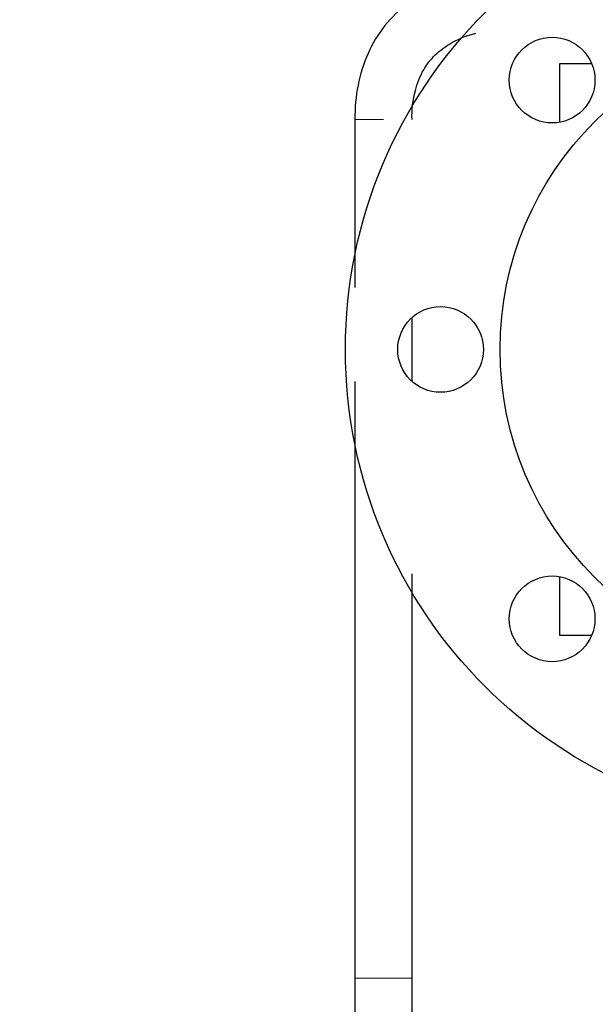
# Model space of a CAD drawing. Header units: inches. Extents: x 0 to 29700, y -16 to 21000.
# Tile 7 of 235: x 2557 to 2678, y 8950 to 9157. Entities that reach past the tile are written whole.
import ezdxf

# ---------------------------------------------------------------- set-up
doc = ezdxf.new("R2010")
doc.units = ezdxf.units.IN
doc.layers.add('1', color=7, linetype='Continuous', true_color=0xffffff)
doc.layers.add('254', color=7, linetype='Continuous', true_color=0xffffff)
doc.styles.add('latin_extended', font='simplex.shx')
doc.dimstyles.get("Standard").update_dxf_attribs({"dimtxt": 0.18, "dimasz": 0.18, "dimexe": 0.18, "dimexo": 0.0625, "dimgap": 0.09, "dimtad": 0, "dimtih": 1, "dimtoh": 1, "dimdec": 4, "dimzin": 0, "dimdsep": 46, "dimtxsty": 'Standard', "dimcen": 0.09, "dimadec": 0, "dimazin": 0, "dimtfac": 1, "dimtdec": 4, "dimtofl": 0, "dimtmove": 0, "dimatfit": 3, "dimfxl": 1, "dimtolj": 1, "dimtzin": 0, "dimarcsym": 0})

# ---------------------------------------------------------------- blocks, each defined once
blk = doc.blocks.new('_U12')
at = {"layer": '254', "color": 3, "linetype": 'Continuous', "lineweight": 13, "transparency": 16777216}
for p, q in [((1783.27, 10165.25), (703.27, 10165.25)), ((753.27, 9002.25), (753.27, 9990.25)), ((7488.27, 8827.25), (703.27, 8827.25))]:
    blk.add_line(p, q, dxfattribs=at)
at = {"layer": '254', "color": 3, "transparency": 16777216}
for points in [[(782.43, 9990.25), (724.1, 9990.25), (753.27, 10165.25)], [(724.1, 9002.25), (782.43, 9002.25), (753.27, 8827.25)]]:
    blk.add_solid(points, dxfattribs=at)
at = {"layer": 'Defpoints', "color": 0, "transparency": 16777216}
for p in [(753.27, 10165.25), (1833.27, 10165.25), (7538.27, 8827.25)]:
    blk.add_point(p, dxfattribs=at)
at = {"layer": '254', "color": 2, "lineweight": 13, "transparency": 16777216, "insert": (490.77, 9204.58), "char_height": 175, "attachment_point": 1, "rotation": 90, "style": 'latin_extended'}
blk.add_mtext('\\A1;\\C2;1338', dxfattribs=at)

msp = doc.modelspace()

# ---------------------------------------------------------------- linework, layer by layer
at = {"layer": '1', "color": 2, "linetype": 'Continuous', "lineweight": 25}
for p, q in [((2677.02, 9147.25), (2670.267, 9147.25)), ((2670.267, 9147.25), (2670.267, 9134.956)), ((2670.267, 9039.545), (2670.267, 9027.25)), ((2670.267, 9027.25), (2677.02, 9027.25))]:
    msp.add_line(p, q, dxfattribs=at)
for centre, radius in [((2725.267, 9087.25), 100), ((2725.267, 9087.25), 67.5), ((2668.699, 9143.819), 9), ((2645.267, 9087.25), 9), ((2668.699, 9030.682), 9)]:
    msp.add_circle(centre, radius, dxfattribs=at)
for points, knots in [([(2658.28, 9166.538), (2655.193, 9166.472), (2648.251, 9165.437), (2639.521, 9161.41), (2633.313, 9155.39), (2629.725, 9149.5), (2627.68, 9142.709), (2627.235, 9138.012), (2627.267, 9135.568)], [0, 0, 0, 0, 0.1841687, 0.4346229, 0.5701368, 0.7095234, 0.8527007, 1, 1, 1, 1]), ([(2639.267, 9135.551), (2639.202, 9137.655), (2639.634, 9141.198), (2641.406, 9145.877), (2643.996, 9149.174), (2647.684, 9151.95), (2650.751, 9153.174), (2652.689, 9153.698)], [0, 0, 0, 0, 0.2496093, 0.4402265, 0.6020862, 0.7557302, 1, 1, 1, 1]), ([(2627.267, 9135.568), (2627.267, 9129.549), (2627.267, 9117.782), (2627.267, 9106.014), (2627.267, 9100.267)], [0, 0, 0, 0, 0.5115571, 1, 1, 1, 1]), ([(2639.267, 9080.616), (2639.267, 9083.9), (2639.267, 9088.271), (2639.267, 9092.642), (2639.267, 9093.73)], [0, 0, 0, 0, 0.7510904, 1, 1, 1, 1]), ([(2627.267, 9080.546), (2627.267, 9074.839), (2627.267, 9063.121), (2627.267, 9045.394), (2627.267, 9027.365), (2627.267, 9009.337), (2627.267, 8991.308), (2627.267, 8973.267), (2627.267, 8961.236), (2627.267, 8955.215)], [0, 0, 0, 0, 0.1366248, 0.2804737, 0.4243225, 0.5681714, 0.7120203, 0.8558715, 1, 1, 1, 1]), ([(2639.267, 8955.215), (2639.267, 8962.739), (2639.267, 8977.775), (2639.267, 9000.322), (2639.267, 9021.104), (2639.267, 9034.373), (2639.267, 9040.131)], [0, 0, 0, 0, 0.2658084, 0.5311992, 0.7965907, 1, 1, 1, 1]), ([(2627.267, 8955.215), (2627.267, 8952.611), (2627.267, 8948.034), (2627.267, 8941.859), (2627.267, 8937.326), (2627.267, 8933.319), (2627.267, 8931.225), (2627.267, 8930.38), (2627.267, 8930.264), (2627.267, 8930.25)], [0, 0, 0, 0, 0.1918797, 0.3522596, 0.4934869, 0.6234944, 0.8509377, 0.9389199, 1, 1, 1, 1]), ([(2639.267, 8930.25), (2639.267, 8930.272), (2639.267, 8930.452), (2639.267, 8931.626), (2639.267, 8934.391), (2639.267, 8939.175), (2639.267, 8943.815), (2639.267, 8949.303), (2639.267, 8953.161), (2639.267, 8955.215)], [0, 0, 0, 0, 0.0781157, 0.1875688, 0.4399169, 0.5705684, 0.7047396, 0.8468685, 1, 1, 1, 1])]:
    msp.add_open_spline(points, degree=3, knots=knots, dxfattribs=at)
at = {"layer": '1', "color": 110, "linetype": 'Continuous', "lineweight": 13}
for points, weights, knots in [([(2633.267, 9135.56), (2631.146, 9135.563), (2628.328, 9135.567), (2627.267, 9135.568), (2627.267, 9135.568), (2627.267, 9135.568), (2627.267, 9135.568), (2627.267, 9135.568)], [1.01661171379, 1.01661171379, 0.958470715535, 1.01661171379, 1.01661171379, 1.01661171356, 1.0166117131, 1.01661171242], [0, 0, 0, 0, 0, 0.9999375, 0.9999375, 0.9999375, 1, 1, 1, 1, 1]), ([(2633.267, 8955.227), (2631.146, 8955.227), (2628.328, 8955.225), (2627.267, 8955.219), (2627.267, 8955.215), (2627.267, 8955.215), (2627.267, 8955.215), (2627.267, 8955.215)], [1.01661171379, 1.01661171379, 0.958470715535, 1.01661171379, 1.01661171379, 1.01661171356, 1.0166117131, 1.01661171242], [0, 0, 0, 0, 0, 0.9999375, 0.9999375, 0.9999375, 1, 1, 1, 1, 1]), ([(2639.267, 8955.215), (2639.267, 8955.215), (2639.267, 8955.215), (2639.267, 8955.215), (2639.267, 8955.219), (2638.206, 8955.225), (2635.388, 8955.227), (2633.267, 8955.227)], [1.01661171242, 1.0166117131, 1.01661171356, 1.01661171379, 1.01661171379, 0.958470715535, 1.01661171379, 1.01661171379], [0, 0, 0, 0, 0, 0.0000625, 0.0000625, 0.0000625, 1, 1, 1, 1, 1])]:
    msp.add_rational_spline(points, weights, degree=4, knots=knots, dxfattribs=at)

# ---------------------------------------------------------------- dimensions: what is measured, and where the dimension line sits
at = {"layer": '254', "color": 2, "linetype": 'Continuous', "lineweight": 13}
dim = msp.add_linear_dim(base=(753.267, 10165.25), p1=(7538.267, 8827.25), p2=(1833.267, 10165.25), angle=90, text='\\C2;1338', dimstyle='Standard', override={"dimscale": 50, "dimtxt": 3.5, "dimasz": 3.5, "dimexe": 1, "dimexo": 1, "dimgap": 1.75, "dimtad": 1, "dimtih": 0, "dimtoh": 0, "dimdec": 2, "dimlfac": 0.02, "dimzin": 8, "dimdsep": 46, "dimlunit": 2, "dimpost": '', "dimtxsty": 'latin_extended', "dimsah": 1, "dimse1": 0, "dimse2": 0, "dimsd1": 0, "dimsd2": 0, "dimclrd": 3, "dimclre": 3, "dimclrt": 2, "dimtol": 0, "dimtm": -0.1, "dimtfac": 0.714286, "dimtdec": 3, "dimtofl": 1, "dimtmove": 0, "dimtzin": 8, "dimlwd": 13, "dimlwe": 13}, dxfattribs=at)
dim.commit()
dim.dimension.update_dxf_attribs({"geometry": '_U12', "text_midpoint": (753.267, 9496.25), "dimtype": 160})

doc.saveas('drawing.dxf')
